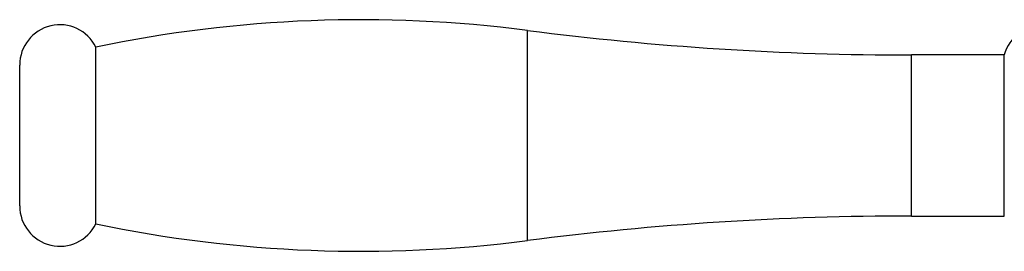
# Paper-space layout '_Back' of a CAD drawing. Header units: millimetres. Extents: x -86 to 25, y 0 to 365.
# Tile 2 of 12: x -86 to -37, y 91 to 102. Entities that reach past the tile are written whole.
import ezdxf

# ---------------------------------------------------------------- set-up
doc = ezdxf.new("R2010")
doc.units = ezdxf.units.MM

psp = doc.layouts.new('_Back')

# ---------------------------------------------------------------- linework, layer by layer
at = {"color": 8, "linetype": 'Continuous', "lineweight": 25}
for p, q in [((-60.913, 91.134), (-60.913, 101.576)), ((-41.814, 92.355), (-41.814, 100.355))]:
    psp.add_line(p, q, dxfattribs=at)
at = {"color": 7, "linetype": 'Continuous', "lineweight": 25}
for p, q in [((-82.4, 91.962), (-82.4, 100.748)), ((-37.189, 100.355), (-41.814, 100.355)), ((-37.189, 92.355), (-37.189, 100.355)), ((-86.189, 92.855), (-86.189, 99.855)), ((-41.814, 92.355), (-37.189, 92.355))]:
    psp.add_line(p, q, dxfattribs=at)
for centre, radius, start, end in [((-69.189, 37.105), 65, 82.68469, 101.72651), ((-84.189, 99.855), 2, 26.5314, 180), ((-41.814, 250.355), 150, 262.68469, 270), ((-35.253, 99.855), 2, 14.4775, 165.5225), ((-84.189, 92.855), 2, 180, 333.4686), ((-41.814, -57.645), 150, 90, 97.31531), ((-69.189, 155.605), 65, 258.27349, 277.31531)]:
    psp.add_arc(centre, radius, start, end, dxfattribs=at)

doc.saveas('drawing.dxf')
